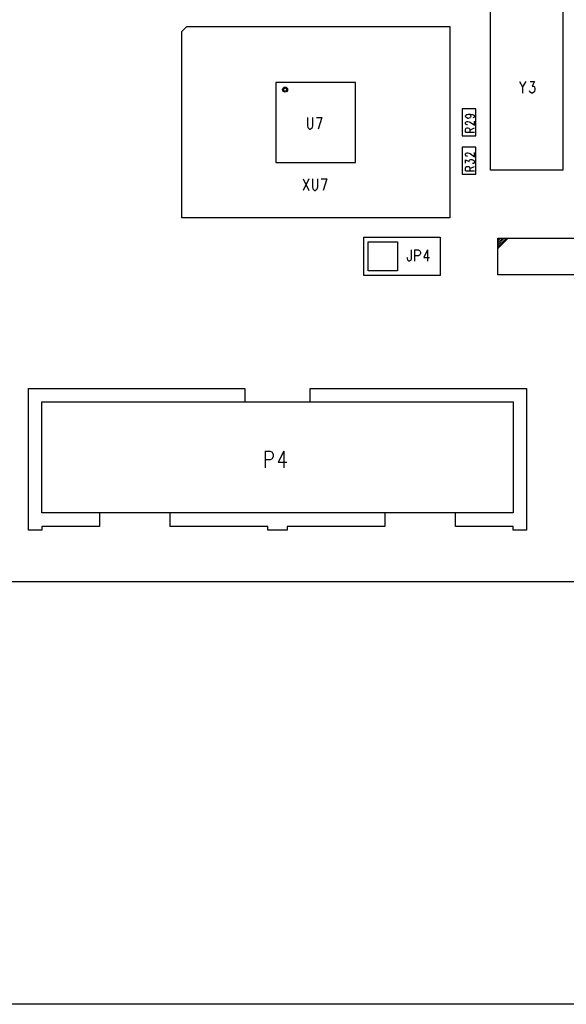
# Model space of a CAD drawing. Extents: x 11.9 to 28.1, y 10.8 to 21.2.
# Tile 2 of 17: x 17 to 19.8, y 10.8 to 15.9. Entities that reach past the tile are written whole.
import ezdxf

# ---------------------------------------------------------------- set-up
doc = ezdxf.new("R2010")
doc.units = 0
doc.header["$MEASUREMENT"] = 0
doc.layers.add('LAYNR1', color=2, linetype='Continuous')

msp = doc.modelspace()

# ---------------------------------------------------------------- linework, layer by layer
at = {"layer": 'LAYNR1'}
for points in [[(23.6552, 13.0038), (14.4052, 13.0038), (14.4052, 20.3038), (23.6552, 20.3038), (23.6552, 13.0038)], [(19.7952, 16.0518), (19.7952, 15.1538), (19.4172, 15.1538), (19.4172, 16.0518), (19.7952, 16.0518)], [(19.2052, 15.9038), (19.2052, 14.9038), (17.8052, 14.9038), (17.8052, 15.8778), (17.8312, 15.9038), (19.2052, 15.9038)], [(18.2972, 15.1938), (18.7132, 15.1938), (18.7132, 15.6118), (18.2972, 15.6118), (18.2972, 15.1938)], [(19.3412, 15.3318), (19.3412, 15.4738), (19.2692, 15.4738), (19.2692, 15.3318), (19.3412, 15.3318)], [(19.2692, 15.2738), (19.2692, 15.1318), (19.3412, 15.1318), (19.3412, 15.2738), (19.2692, 15.2738)], [(18.7552, 14.8038), (19.1552, 14.8038), (19.1552, 14.6038), (18.7552, 14.6038), (18.7552, 14.8038)], [(18.7792, 14.7798), (18.9312, 14.7798), (18.9312, 14.6278), (18.7792, 14.6278), (18.7792, 14.7798)], [(19.4552, 14.7978), (21.0552, 14.7978), (21.0552, 14.6078), (19.4552, 14.6078), (19.4552, 14.7978)], [(19.6052, 14.0138), (19.6052, 13.2738), (19.5352, 13.2738), (19.5352, 13.2938), (19.2352, 13.2938), (19.2352, 13.3638), (18.8652, 13.3638), (18.8652, 13.2938), (18.3552, 13.2938), (18.3552, 13.2738), (18.2552, 13.2738), (18.2552, 13.2938), (17.7452, 13.2938), (17.7452, 13.3638), (17.3752, 13.3638), (17.3752, 13.2938), (17.0752, 13.2938), (17.0752, 13.2738), (17.0052, 13.2738), (17.0052, 14.0138), (18.1352, 14.0138), (18.1352, 13.9438), (18.4752, 13.9438), (18.4752, 14.0138), (19.6052, 14.0138)], [(19.5352, 13.9438), (19.5352, 13.3638), (17.0752, 13.3638), (17.0752, 13.9438), (19.5352, 13.9438)]]:
    msp.add_lwpolyline(points, close=True, dxfattribs=at)
for points in [[(19.5692, 15.6158), (19.5852, 15.5878), (19.5852, 15.5558)], [(19.6012, 15.6158), (19.5852, 15.5878)], [(19.6252, 15.6158), (19.6472, 15.6158), (19.6352, 15.5918), (19.6412, 15.5918), (19.6452, 15.5898), (19.6472, 15.5878), (19.6492, 15.5778), (19.6492, 15.5738), (19.6472, 15.5638), (19.6432, 15.5598), (19.6372, 15.5558), (19.6312, 15.5558), (19.6252, 15.5598), (19.6232, 15.5618), (19.6212, 15.5678)], [(18.4612, 15.4278), (18.4612, 15.3858), (18.4632, 15.3758), (18.4672, 15.3718), (18.4732, 15.3678), (18.4772, 15.3678), (18.4832, 15.3718), (18.4872, 15.3758), (18.4892, 15.3858), (18.4892, 15.4278)], [(18.5092, 15.4278), (18.5372, 15.4278)], [(18.5372, 15.4278), (18.5172, 15.3678)], [(19.3012, 15.4458), (19.3092, 15.4438), (19.3132, 15.4398), (19.3152, 15.4358), (19.3152, 15.4338), (19.3132, 15.4298), (19.3092, 15.4258), (19.3012, 15.4238), (19.2992, 15.4238), (19.2932, 15.4258), (19.2892, 15.4298), (19.2872, 15.4338), (19.2872, 15.4358), (19.2892, 15.4398), (19.2932, 15.4438), (19.3012, 15.4458), (19.3132, 15.4458), (19.3232, 15.4438), (19.3312, 15.4398), (19.3332, 15.4358), (19.3332, 15.4318), (19.3312, 15.4278), (19.3252, 15.4258)], [(19.2972, 15.3898), (19.2952, 15.3898), (19.2912, 15.3918), (19.2892, 15.3918), (19.2872, 15.3958), (19.2872, 15.4018), (19.2892, 15.4058), (19.2912, 15.4058), (19.2952, 15.4078), (19.2992, 15.4078), (19.3052, 15.4058), (19.3112, 15.4038), (19.3332, 15.3878), (19.3332, 15.4098)], [(19.2872, 15.3518), (19.2872, 15.3658), (19.2892, 15.3698), (19.2912, 15.3718), (19.2952, 15.3738), (19.2992, 15.3738), (19.3052, 15.3718), (19.3072, 15.3698), (19.3092, 15.3658), (19.3092, 15.3518)], [(19.3092, 15.3618), (19.3332, 15.3738)], [(19.2872, 15.3518), (19.3332, 15.3518)], [(19.2972, 15.2258), (19.2952, 15.2258), (19.2912, 15.2258), (19.2892, 15.2278), (19.2872, 15.2318), (19.2872, 15.2378), (19.2892, 15.2418), (19.2912, 15.2418), (19.2952, 15.2438), (19.2992, 15.2438), (19.3052, 15.2418), (19.3112, 15.2398), (19.3332, 15.2238), (19.3332, 15.2458)], [(19.2872, 15.1898), (19.2872, 15.2078), (19.3052, 15.1978)], [(19.2872, 15.1498), (19.2872, 15.1638), (19.2892, 15.1698), (19.2912, 15.1718), (19.2952, 15.1718), (19.2992, 15.1718), (19.3052, 15.1718), (19.3072, 15.1698), (19.3092, 15.1638), (19.3092, 15.1498)], [(19.3052, 15.1978), (19.3052, 15.2018), (19.3072, 15.2058), (19.3092, 15.2078), (19.3152, 15.2098), (19.3192, 15.2098), (19.3252, 15.2078), (19.3312, 15.2038), (19.3332, 15.1998), (19.3332, 15.1958), (19.3312, 15.1898), (19.3292, 15.1878), (19.3232, 15.1878)], [(19.3092, 15.1618), (19.3332, 15.1718)], [(19.2872, 15.1498), (19.3332, 15.1498)], [(18.4392, 15.1078), (18.4692, 15.0478)], [(18.4692, 15.1078), (18.4392, 15.0478)], [(18.4872, 15.1078), (18.4872, 15.0658), (18.4892, 15.0558), (18.4932, 15.0518), (18.4992, 15.0478), (18.5032, 15.0478), (18.5092, 15.0518), (18.5132, 15.0558), (18.5152, 15.0658), (18.5152, 15.1078)], [(18.5332, 15.1078), (18.5632, 15.1078)], [(18.5632, 15.1078), (18.5432, 15.0478)], [(19.4552, 14.7938), (19.4612, 14.7978)], [(19.4552, 14.7838), (19.4692, 14.7978)], [(19.4552, 14.7738), (19.4812, 14.7978)], [(19.4552, 14.7638), (19.4892, 14.7978)], [(19.4552, 14.7438), (19.5092, 14.7978)], [(19.4552, 14.7538), (19.4992, 14.7958)], [(19.0032, 14.7378), (19.0032, 14.6918), (19.0012, 14.6838), (18.9992, 14.6818), (18.9952, 14.6778), (18.9912, 14.6778), (18.9872, 14.6818), (18.9852, 14.6838), (18.9832, 14.6918), (18.9832, 14.6978)], [(19.0212, 14.7378), (19.0212, 14.6778)], [(19.0212, 14.7378), (19.0412, 14.7378), (19.0472, 14.7338), (19.0492, 14.7318), (19.0512, 14.7258), (19.0512, 14.7178), (19.0492, 14.7118), (19.0472, 14.7098), (19.0412, 14.7058), (19.0212, 14.7058)], [(19.0892, 14.7378), (19.0692, 14.6978), (19.0992, 14.6978)], [(19.0892, 14.7378), (19.0892, 14.6778)], [(18.2412, 13.6858), (18.2412, 13.5998)], [(18.2412, 13.6858), (18.2672, 13.6858), (18.2772, 13.6818), (18.2792, 13.6778), (18.2832, 13.6698), (18.2832, 13.6578), (18.2792, 13.6498), (18.2772, 13.6458), (18.2672, 13.6418), (18.2412, 13.6418)], [(18.3392, 13.6858), (18.3092, 13.6298), (18.3532, 13.6298)], [(18.3392, 13.6858), (18.3392, 13.5998)], [(28.093, 10.799), (11.892, 10.799)]]:
    msp.add_lwpolyline(points, dxfattribs=at)
for radius in [0.013, 0.00788]:
    msp.add_circle((18.3452, 15.5738), radius, dxfattribs=at)

doc.saveas('drawing.dxf')
